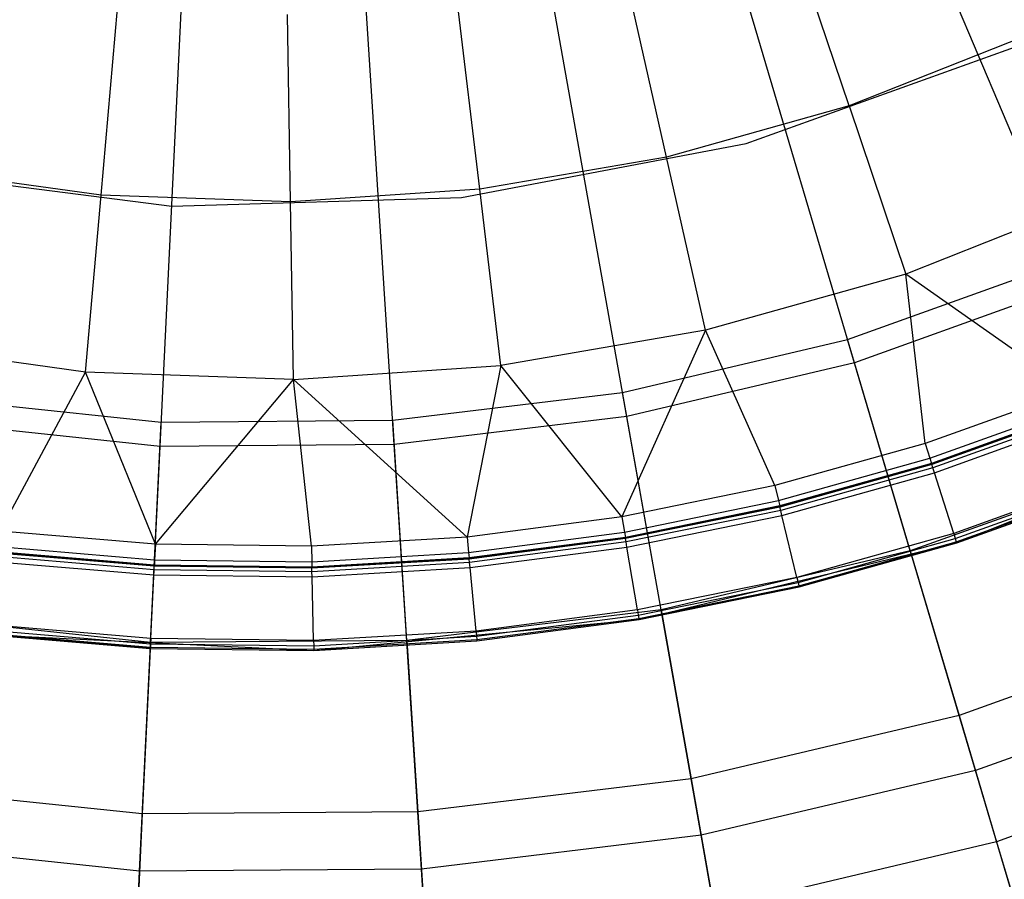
# Model space of a CAD drawing. Extents: x -91 to 91, y -91 to 262.
# Tile 159 of 256: x -1.37 to 4.21, y -14.26 to -9.39. Entities that reach past the tile are written whole.
import ezdxf

# ---------------------------------------------------------------- set-up
doc = ezdxf.new("R2010")
doc.units = 0
doc.header["$LTSCALE"] = 25.4
doc.layers.get('0').update_dxf_attribs({"linetype": 'CONTINUOUS'})

# ---------------------------------------------------------------- blocks, each defined once
blk = doc.blocks.new('ETE0_STL_1')
at = {"color": 0}
for p, q in [((4.6081, -10.8862, 241.1953), (3.6127, -8.5345, 242.0615)), ((4.6081, -10.8862, 241.1953), (3.6127, -8.5345, 242.0615)), ((3.3603, -11.3337, 241.1953), (2.6344, -8.8853, 242.0615)), ((3.3603, -11.3337, 241.1953), (2.6344, -8.8853, 242.0615)), ((3.3291, -9.8795, 144.163), (2.99, -8.8732, 143.2243)), ((3.3291, -9.8795, 144.163), (2.99, -8.8732, 143.2243)), ((2.0702, -11.6387, 241.1953), (1.623, -9.1244, 242.0615)), ((2.0702, -11.6387, 241.1953), (1.623, -9.1244, 242.0615)), ((2.2956, -10.1694, 144.163), (2.0618, -9.1336, 143.2243)), ((2.2956, -10.1694, 144.163), (2.0618, -9.1336, 143.2243)), ((0.7541, -11.7973, 241.1953), (0.5912, -9.2488, 242.0615)), ((0.7541, -11.7973, 241.1953), (0.5912, -9.2488, 242.0615)), ((-0.5716, -11.8075, 241.1953), (-0.4481, -9.2568, 242.0615)), ((-0.5716, -11.8075, 241.1953), (-0.4481, -9.2568, 242.0615)), ((1.2378, -10.3515, 144.163), (1.1117, -9.2972, 143.2243)), ((1.2378, -10.3515, 144.163), (1.1117, -9.2972, 143.2243)), ((-0.9058, -10.3858, 144.163), (-0.8135, -9.328, 143.2243)), ((-0.9058, -10.3858, 144.163), (-0.8135, -9.328, 143.2243)), ((0.1669, -10.4239, 144.163), (0.1499, -9.3622, 143.2243)), ((0.1669, -10.4239, 144.163), (0.1499, -9.3622, 143.2243)), ((4.3272, -9.4848, 144.163), (3.3291, -9.8795, 144.163)), ((4.3272, -9.4848, 144.163), (3.3291, -9.8795, 144.163)), ((2.7475, -10.0924, 158.927), (4.2925, -9.5384, 158.927)), ((2.7475, -10.0924, 158.927), (4.2925, -9.5384, 158.927)), ((2.7475, -10.0924, 165.2509), (4.2925, -9.5384, 165.2509)), ((2.7475, -10.0924, 165.2509), (4.2925, -9.5384, 165.2509)), ((3.3291, -9.8795, 144.163), (2.2956, -10.1694, 144.163)), ((3.3291, -9.8795, 144.163), (2.2956, -10.1694, 144.163)), ((3.3291, -9.8795, 144.163), (3.6501, -10.8322, 145.162)), ((3.3291, -9.8795, 144.163), (3.6501, -10.8322, 145.162)), ((1.1349, -10.398, 158.927), (2.7475, -10.0924, 158.927)), ((1.1349, -10.398, 158.927), (2.7475, -10.0924, 158.927)), ((1.1349, -10.398, 165.2509), (2.7475, -10.0924, 165.2509)), ((1.1349, -10.398, 165.2509), (2.7475, -10.0924, 165.2509)), ((2.7475, -10.0924, 158.927), (2.7475, -10.0924, 165.2509)), ((2.7475, -10.0924, 158.927), (2.7475, -10.0924, 165.2509)), ((2.2956, -10.1694, 144.163), (1.2378, -10.3515, 144.163)), ((2.2956, -10.1694, 144.163), (1.2378, -10.3515, 144.163)), ((2.517, -11.1501, 145.162), (2.2956, -10.1694, 144.163)), ((2.517, -11.1501, 145.162), (2.2956, -10.1694, 144.163)), ((-2.1338, -10.2398, 158.927), (-0.5057, -10.4475, 158.927)), ((-2.1338, -10.2398, 158.927), (-0.5057, -10.4475, 158.927)), ((-2.1338, -10.2398, 165.2509), (-0.5057, -10.4475, 165.2509)), ((-2.1338, -10.2398, 165.2509), (-0.5057, -10.4475, 165.2509)), ((-0.9058, -10.3858, 144.163), (-1.9689, -10.2377, 144.163)), ((-0.9058, -10.3858, 144.163), (-1.9689, -10.2377, 144.163)), ((1.2378, -10.3515, 144.163), (0.1669, -10.4239, 144.163)), ((1.2378, -10.3515, 144.163), (0.1669, -10.4239, 144.163)), ((1.3572, -11.3498, 145.162), (1.2378, -10.3515, 144.163)), ((1.3572, -11.3498, 145.162), (1.2378, -10.3515, 144.163)), ((-0.9932, -11.3875, 145.162), (-0.9058, -10.3858, 144.163)), ((-0.9932, -11.3875, 145.162), (-0.9058, -10.3858, 144.163)), ((0.1669, -10.4239, 144.163), (-0.9058, -10.3858, 144.163)), ((0.1669, -10.4239, 144.163), (-0.9058, -10.3858, 144.163)), ((-0.5057, -10.4475, 158.927), (1.1349, -10.398, 158.927)), ((-0.5057, -10.4475, 158.927), (1.1349, -10.398, 158.927)), ((-0.5057, -10.4475, 165.2509), (1.1349, -10.398, 165.2509)), ((-0.5057, -10.4475, 165.2509), (1.1349, -10.398, 165.2509)), ((0.183, -11.4292, 145.162), (0.1669, -10.4239, 144.163)), ((0.183, -11.4292, 145.162), (0.1669, -10.4239, 144.163)), ((1.1349, -10.398, 158.927), (1.1349, -10.398, 165.2509)), ((1.1349, -10.398, 158.927), (1.1349, -10.398, 165.2509)), ((4.7445, -10.3995, 145.162), (3.6501, -10.8322, 145.162)), ((4.7445, -10.3995, 145.162), (3.6501, -10.8322, 145.162)), ((-0.5057, -10.4475, 158.927), (-0.5057, -10.4475, 165.2509)), ((-0.5057, -10.4475, 158.927), (-0.5057, -10.4475, 165.2509)), ((3.3211, -11.2015, 165.2509), (4.5544, -10.7593, 165.2509)), ((3.3211, -11.2015, 165.2509), (4.5544, -10.7593, 165.2509)), ((3.6501, -10.8322, 145.162), (2.517, -11.1501, 145.162)), ((3.6501, -10.8322, 145.162), (2.517, -11.1501, 145.162)), ((4.591, -11.4933, 146.2177), (3.6501, -10.8322, 145.162)), ((4.591, -11.4933, 146.2177), (3.6501, -10.8322, 145.162)), ((3.7594, -11.7915, 146.2177), (3.6501, -10.8322, 145.162)), ((3.7594, -11.7915, 146.2177), (3.6501, -10.8322, 145.162)), ((4.6081, -10.8862, 241.1953), (3.3603, -11.3337, 241.1953)), ((4.6081, -10.8862, 241.1953), (3.3603, -11.3337, 241.1953)), ((2.517, -11.1501, 145.162), (1.3572, -11.3498, 145.162)), ((2.517, -11.1501, 145.162), (1.3572, -11.3498, 145.162)), ((2.517, -11.1501, 145.162), (2.043, -12.2065, 146.2177)), ((2.517, -11.1501, 145.162), (2.043, -12.2065, 146.2177)), ((2.0461, -11.5029, 165.2509), (3.3211, -11.2015, 165.2509)), ((2.0461, -11.5029, 165.2509), (3.3211, -11.2015, 165.2509)), ((2.9086, -12.0297, 146.2177), (2.517, -11.1501, 145.162)), ((2.9086, -12.0297, 146.2177), (2.517, -11.1501, 145.162)), ((3.6761, -12.3988, 165.8321), (3.3211, -11.2015, 165.2509)), ((3.6761, -12.3988, 165.8321), (3.3211, -11.2015, 165.2509)), ((-0.9932, -11.3875, 145.162), (-2.1588, -11.225, 145.162)), ((-0.9932, -11.3875, 145.162), (-2.1588, -11.225, 145.162)), ((0.183, -11.4292, 145.162), (1.3572, -11.3498, 145.162)), ((0.183, -11.4292, 145.162), (1.3572, -11.3498, 145.162)), ((1.3572, -11.3498, 145.162), (1.167, -12.3212, 146.2177)), ((1.3572, -11.3498, 145.162), (1.167, -12.3212, 146.2177)), ((2.043, -12.2065, 146.2177), (1.3572, -11.3498, 145.162)), ((2.043, -12.2065, 146.2177), (1.3572, -11.3498, 145.162)), ((3.3603, -11.3337, 241.1953), (2.0702, -11.6387, 241.1953)), ((3.3603, -11.3337, 241.1953), (2.0702, -11.6387, 241.1953)), ((4.0448, -13.6425, 240.1228), (3.3603, -11.3337, 241.1953)), ((4.0448, -13.6425, 240.1228), (3.3603, -11.3337, 241.1953)), ((-1.4787, -12.2876, 146.2177), (-0.9932, -11.3875, 145.162)), ((-1.4787, -12.2876, 146.2177), (-0.9932, -11.3875, 145.162)), ((0.183, -11.4292, 145.162), (-0.9932, -11.3875, 145.162)), ((-0.5984, -12.3618, 146.2177), (-0.9932, -11.3875, 145.162)), ((0.183, -11.4292, 145.162), (-0.9932, -11.3875, 145.162)), ((-0.5984, -12.3618, 146.2177), (-0.9932, -11.3875, 145.162)), ((-0.5984, -12.3618, 146.2177), (0.183, -11.4292, 145.162)), ((-0.5984, -12.3618, 146.2177), (0.183, -11.4292, 145.162)), ((1.167, -12.3212, 146.2177), (0.183, -11.4292, 145.162)), ((0.285, -12.373, 146.2177), (0.183, -11.4292, 145.162)), ((1.167, -12.3212, 146.2177), (0.183, -11.4292, 145.162)), ((0.285, -12.373, 146.2177), (0.183, -11.4292, 145.162)), ((-1.8679, -11.5332, 165.2509), (-0.5649, -11.6698, 165.2509)), ((-1.8679, -11.5332, 165.2509), (-0.5649, -11.6698, 165.2509)), ((0.7453, -11.6597, 165.2509), (2.0461, -11.5029, 165.2509)), ((0.7453, -11.6597, 165.2509), (2.0461, -11.5029, 165.2509)), ((2.2647, -12.7324, 165.8321), (2.0461, -11.5029, 165.2509)), ((2.2647, -12.7324, 165.8321), (2.0461, -11.5029, 165.2509)), ((4.591, -11.4933, 146.2177), (3.7594, -11.7915, 146.2177)), ((4.591, -11.4933, 146.2177), (3.7594, -11.7915, 146.2177)), ((3.786, -11.875, 146.3686), (4.6235, -11.5746, 146.3686)), ((3.786, -11.875, 146.3686), (4.6235, -11.5746, 146.3686)), ((2.0702, -11.6387, 241.1953), (0.7541, -11.7973, 241.1953)), ((2.0702, -11.6387, 241.1953), (0.7541, -11.7973, 241.1953)), ((2.4919, -14.0096, 240.1228), (2.0702, -11.6387, 241.1953)), ((2.4919, -14.0096, 240.1228), (2.0702, -11.6387, 241.1953)), ((3.7952, -11.904, 146.5403), (4.6348, -11.6029, 146.5403)), ((4.6348, -11.6029, 164.7437), (3.7952, -11.904, 164.7437)), ((4.6348, -11.6029, 164.7437), (3.7952, -11.904, 164.7437)), ((3.7952, -11.904, 146.5403), (4.6348, -11.6029, 146.5403)), ((4.6373, -11.6092, 164.7799), (3.7973, -11.9104, 164.7799)), ((4.6373, -11.6092, 164.7799), (3.7973, -11.9104, 164.7799)), ((4.6445, -11.6272, 164.8111), (3.8032, -11.9289, 164.8111)), ((4.6445, -11.6272, 164.8111), (3.8032, -11.9289, 164.8111)), ((-0.5716, -11.8075, 241.1953), (-1.89, -11.6693, 241.1953)), ((-0.5716, -11.8075, 241.1953), (-1.89, -11.6693, 241.1953)), ((-0.6253, -12.9171, 165.8321), (-0.5649, -11.6698, 165.2509)), ((-0.6253, -12.9171, 165.8321), (-0.5649, -11.6698, 165.2509)), ((-0.5649, -11.6698, 165.2509), (0.7453, -11.6597, 165.2509)), ((-0.5649, -11.6698, 165.2509), (0.7453, -11.6597, 165.2509)), ((0.8249, -12.9059, 165.8321), (0.7453, -11.6597, 165.2509)), ((0.8249, -12.9059, 165.8321), (0.7453, -11.6597, 165.2509)), ((3.8121, -11.9569, 164.8333), (4.6554, -11.6545, 164.8333)), ((3.8121, -11.9569, 164.8333), (4.6554, -11.6545, 164.8333)), ((3.9386, -12.3536, 165.2509), (5.6566, -11.6674, 165.2509)), ((3.9386, -12.3536, 165.2509), (5.6566, -11.6674, 165.2509)), ((-0.688, -14.2128, 240.1228), (-0.5716, -11.8075, 241.1953)), ((-0.688, -14.2128, 240.1228), (-0.5716, -11.8075, 241.1953)), ((0.7541, -11.7973, 241.1953), (-0.5716, -11.8075, 241.1953)), ((0.7541, -11.7973, 241.1953), (-0.5716, -11.8075, 241.1953)), ((0.9077, -14.2005, 240.1228), (0.7541, -11.7973, 241.1953)), ((0.9077, -14.2005, 240.1228), (0.7541, -11.7973, 241.1953)), ((3.7594, -11.7915, 146.2177), (2.9086, -12.0297, 146.2177)), ((3.7594, -11.7915, 146.2177), (2.9086, -12.0297, 146.2177)), ((3.7594, -11.7915, 146.2177), (3.786, -11.875, 146.3686)), ((3.7594, -11.7915, 146.2177), (3.786, -11.875, 146.3686)), ((2.9292, -12.1148, 146.3686), (3.786, -11.875, 146.3686)), ((2.9292, -12.1148, 146.3686), (3.786, -11.875, 146.3686)), ((2.9363, -12.1444, 146.5403), (3.7952, -11.904, 146.5403)), ((3.7952, -11.904, 164.7437), (2.9363, -12.1444, 164.7437)), ((3.7952, -11.904, 164.7437), (2.9363, -12.1444, 164.7437)), ((2.9363, -12.1444, 146.5403), (3.7952, -11.904, 146.5403)), ((3.7973, -11.9104, 164.7799), (2.9379, -12.151, 164.7799)), ((3.7973, -11.9104, 164.7799), (2.9379, -12.151, 164.7799)), ((3.8032, -11.9289, 164.8111), (2.9425, -12.1698, 164.8111)), ((3.8032, -11.9289, 164.8111), (2.9425, -12.1698, 164.8111)), ((5.0412, -11.9092, 165.8321), (3.6761, -12.3988, 165.8321)), ((5.0412, -11.9092, 165.8321), (3.6761, -12.3988, 165.8321)), ((3.786, -11.875, 146.3686), (3.7952, -11.904, 146.5403)), ((3.786, -11.875, 146.3686), (3.7952, -11.904, 146.5403)), ((3.7952, -11.904, 146.5403), (3.7952, -11.904, 164.7437)), ((3.7952, -11.904, 146.5403), (3.7952, -11.904, 164.7437)), ((3.7973, -11.9104, 164.7799), (3.7952, -11.904, 164.7437)), ((3.7973, -11.9104, 164.7799), (3.7952, -11.904, 164.7437)), ((3.8032, -11.9289, 164.8111), (3.7973, -11.9104, 164.7799)), ((3.8032, -11.9289, 164.8111), (3.7973, -11.9104, 164.7799)), ((3.8121, -11.9569, 164.8333), (3.8032, -11.9289, 164.8111)), ((3.8121, -11.9569, 164.8333), (3.8032, -11.9289, 164.8111)), ((2.9494, -12.1984, 164.8333), (3.8121, -11.9569, 164.8333)), ((2.9494, -12.1984, 164.8333), (3.8121, -11.9569, 164.8333)), ((3.9217, -12.3006, 165.0121), (3.8121, -11.9569, 164.8333)), ((3.9217, -12.3006, 165.0121), (3.8121, -11.9569, 164.8333)), ((2.9086, -12.0297, 146.2177), (2.043, -12.2065, 146.2177)), ((2.9086, -12.0297, 146.2177), (2.043, -12.2065, 146.2177)), ((2.9086, -12.0297, 146.2177), (2.9292, -12.1148, 146.3686)), ((2.9086, -12.0297, 146.2177), (2.9292, -12.1148, 146.3686)), ((4.7892, -11.9895, 165.0121), (3.9217, -12.3006, 165.0121)), ((4.7892, -11.9895, 165.0121), (3.9217, -12.3006, 165.0121)), ((3.9306, -12.3287, 165.0342), (4.8001, -12.0168, 165.0342)), ((3.9306, -12.3287, 165.0342), (4.8001, -12.0168, 165.0342)), ((3.9365, -12.3472, 165.0655), (4.8073, -12.0349, 165.0655)), ((3.9365, -12.3472, 165.0655), (4.8073, -12.0349, 165.0655)), ((3.9386, -12.3536, 165.2509), (4.8098, -12.0412, 165.1017)), ((3.9386, -12.3536, 165.1017), (4.8098, -12.0412, 165.1017)), ((3.9386, -12.3536, 165.2509), (4.8098, -12.0412, 165.1017)), ((3.9386, -12.3536, 165.1017), (4.8098, -12.0412, 165.1017)), ((2.0574, -12.2929, 146.3686), (2.9292, -12.1148, 146.3686)), ((2.0574, -12.2929, 146.3686), (2.9292, -12.1148, 146.3686)), ((2.0625, -12.3229, 146.5403), (2.9363, -12.1444, 146.5403)), ((2.9363, -12.1444, 164.7437), (2.0625, -12.3229, 164.7437)), ((2.9363, -12.1444, 164.7437), (2.0625, -12.3229, 164.7437)), ((2.0625, -12.3229, 146.5403), (2.9363, -12.1444, 146.5403)), ((2.9379, -12.151, 164.7799), (2.0636, -12.3296, 164.7799)), ((2.9379, -12.151, 164.7799), (2.0636, -12.3296, 164.7799)), ((2.9292, -12.1148, 146.3686), (2.9363, -12.1444, 146.5403)), ((2.9292, -12.1148, 146.3686), (2.9363, -12.1444, 146.5403)), ((2.9363, -12.1444, 146.5403), (2.9363, -12.1444, 164.7437)), ((2.9363, -12.1444, 146.5403), (2.9363, -12.1444, 164.7437)), ((2.9379, -12.151, 164.7799), (2.9363, -12.1444, 164.7437)), ((2.9379, -12.151, 164.7799), (2.9363, -12.1444, 164.7437)), ((2.9425, -12.1698, 164.8111), (2.9379, -12.151, 164.7799)), ((2.9425, -12.1698, 164.8111), (2.9379, -12.151, 164.7799)), ((2.043, -12.2065, 146.2177), (1.167, -12.3212, 146.2177)), ((2.043, -12.2065, 146.2177), (1.167, -12.3212, 146.2177)), ((2.043, -12.2065, 146.2177), (2.0574, -12.2929, 146.3686)), ((2.043, -12.2065, 146.2177), (2.0574, -12.2929, 146.3686)), ((2.9425, -12.1698, 164.8111), (2.0668, -12.3487, 164.8111)), ((2.9425, -12.1698, 164.8111), (2.0668, -12.3487, 164.8111)), ((2.0716, -12.3777, 164.8333), (2.9494, -12.1984, 164.8333)), ((2.0716, -12.3777, 164.8333), (2.9494, -12.1984, 164.8333)), ((2.9494, -12.1984, 164.8333), (2.9425, -12.1698, 164.8111)), ((2.9494, -12.1984, 164.8333), (2.9425, -12.1698, 164.8111)), ((3.0342, -12.5491, 165.0121), (2.9494, -12.1984, 164.8333)), ((3.0342, -12.5491, 165.0121), (2.9494, -12.1984, 164.8333)), ((-0.5984, -12.3618, 146.2177), (-1.4787, -12.2876, 146.2177)), ((-0.5984, -12.3618, 146.2177), (-1.4787, -12.2876, 146.2177)), ((1.1752, -12.4084, 146.3686), (2.0574, -12.2929, 146.3686)), ((1.1752, -12.4084, 146.3686), (2.0574, -12.2929, 146.3686)), ((2.0574, -12.2929, 146.3686), (2.0625, -12.3229, 146.5403)), ((2.0574, -12.2929, 146.3686), (2.0625, -12.3229, 146.5403)), ((3.9217, -12.3006, 165.0121), (3.0342, -12.5491, 165.0121)), ((3.9217, -12.3006, 165.0121), (3.0342, -12.5491, 165.0121)), ((3.9217, -12.3006, 165.0121), (3.9306, -12.3287, 165.0342)), ((3.9217, -12.3006, 165.0121), (3.9306, -12.3287, 165.0342)), ((-1.4892, -12.3746, 146.3686), (-0.6026, -12.4493, 146.3686)), ((-1.4892, -12.3746, 146.3686), (-0.6026, -12.4493, 146.3686)), ((-0.5984, -12.3618, 146.2177), (-0.6026, -12.4493, 146.3686)), ((-0.5984, -12.3618, 146.2177), (-0.6026, -12.4493, 146.3686)), ((0.285, -12.373, 146.2177), (-0.5984, -12.3618, 146.2177)), ((0.285, -12.373, 146.2177), (-0.5984, -12.3618, 146.2177)), ((1.167, -12.3212, 146.2177), (0.285, -12.373, 146.2177)), ((1.167, -12.3212, 146.2177), (0.285, -12.373, 146.2177)), ((0.285, -12.373, 146.2177), (0.287, -12.4606, 146.3686)), ((0.285, -12.373, 146.2177), (0.287, -12.4606, 146.3686)), ((1.167, -12.3212, 146.2177), (1.1752, -12.4084, 146.3686)), ((1.167, -12.3212, 146.2177), (1.1752, -12.4084, 146.3686)), ((1.1781, -12.4386, 146.5403), (2.0625, -12.3229, 146.5403)), ((2.0625, -12.3229, 164.7437), (1.1781, -12.4386, 164.7437)), ((2.0625, -12.3229, 164.7437), (1.1781, -12.4386, 164.7437)), ((1.1781, -12.4386, 146.5403), (2.0625, -12.3229, 146.5403)), ((2.0636, -12.3296, 164.7799), (1.1787, -12.4454, 164.7799)), ((2.0636, -12.3296, 164.7799), (1.1787, -12.4454, 164.7799)), ((2.0668, -12.3487, 164.8111), (1.1806, -12.4647, 164.8111)), ((2.0668, -12.3487, 164.8111), (1.1806, -12.4647, 164.8111)), ((2.0625, -12.3229, 146.5403), (2.0625, -12.3229, 164.7437)), ((2.0625, -12.3229, 146.5403), (2.0625, -12.3229, 164.7437)), ((2.0636, -12.3296, 164.7799), (2.0625, -12.3229, 164.7437)), ((2.0636, -12.3296, 164.7799), (2.0625, -12.3229, 164.7437)), ((2.0668, -12.3487, 164.8111), (2.0636, -12.3296, 164.7799)), ((2.0668, -12.3487, 164.8111), (2.0636, -12.3296, 164.7799)), ((2.0716, -12.3777, 164.8333), (2.0668, -12.3487, 164.8111)), ((2.0716, -12.3777, 164.8333), (2.0668, -12.3487, 164.8111)), ((2.1404, -12.7884, 165.2509), (3.9386, -12.3536, 165.2509)), ((2.1404, -12.7884, 165.2509), (3.9386, -12.3536, 165.2509)), ((3.0411, -12.5777, 165.0342), (3.9306, -12.3287, 165.0342)), ((3.0411, -12.5777, 165.0342), (3.9306, -12.3287, 165.0342)), ((3.0456, -12.5965, 165.0655), (3.9365, -12.3472, 165.0655)), ((3.0456, -12.5965, 165.0655), (3.9365, -12.3472, 165.0655)), ((3.0472, -12.6031, 165.1017), (3.9386, -12.3536, 165.2509)), ((3.0472, -12.6031, 165.1017), (3.9386, -12.3536, 165.2509)), ((3.0472, -12.6031, 165.1017), (3.9386, -12.3536, 165.1017)), ((3.0472, -12.6031, 165.1017), (3.9386, -12.3536, 165.1017)), ((3.9306, -12.3287, 165.0342), (3.9365, -12.3472, 165.0655)), ((3.9306, -12.3287, 165.0342), (3.9365, -12.3472, 165.0655)), ((3.9365, -12.3472, 165.0655), (3.9386, -12.3536, 165.1017)), ((3.9365, -12.3472, 165.0655), (3.9386, -12.3536, 165.1017)), ((3.9386, -12.3536, 165.1017), (3.9386, -12.3536, 165.2509)), ((3.9386, -12.3536, 165.1017), (3.9386, -12.3536, 165.2509)), ((-0.6054, -12.5058, 164.8111), (-1.496, -12.4308, 164.8111)), ((-0.6054, -12.5058, 164.8111), (-1.496, -12.4308, 164.8111)), ((-0.6044, -12.4865, 164.7799), (-1.4937, -12.4115, 164.7799)), ((-0.6044, -12.4865, 164.7799), (-1.4937, -12.4115, 164.7799)), ((-1.4928, -12.4048, 146.5403), (-0.6041, -12.4797, 146.5403)), ((-0.6041, -12.4797, 164.7437), (-1.4928, -12.4048, 164.7437)), ((-0.6041, -12.4797, 164.7437), (-1.4928, -12.4048, 164.7437)), ((-1.4928, -12.4048, 146.5403), (-0.6041, -12.4797, 146.5403)), ((0.287, -12.4606, 146.3686), (1.1752, -12.4084, 146.3686)), ((0.287, -12.4606, 146.3686), (1.1752, -12.4084, 146.3686)), ((1.1752, -12.4084, 146.3686), (1.1781, -12.4386, 146.5403)), ((1.1752, -12.4084, 146.3686), (1.1781, -12.4386, 146.5403)), ((1.1833, -12.494, 164.8333), (2.0716, -12.3777, 164.8333)), ((1.1833, -12.494, 164.8333), (2.0716, -12.3777, 164.8333)), ((2.1312, -12.7336, 165.0121), (2.0716, -12.3777, 164.8333)), ((2.1312, -12.7336, 165.0121), (2.0716, -12.3777, 164.8333)), ((3.6761, -12.3988, 165.8321), (2.2647, -12.7324, 165.8321)), ((3.6761, -12.3988, 165.8321), (2.2647, -12.7324, 165.8321)), ((3.6761, -12.3988, 165.8321), (3.9525, -13.331, 166.5557)), ((3.6761, -12.3988, 165.8321), (3.9525, -13.331, 166.5557)), ((-1.4995, -12.46, 164.8333), (-0.6068, -12.5352, 164.8333)), ((-1.4995, -12.46, 164.8333), (-0.6068, -12.5352, 164.8333)), ((-0.6054, -12.5058, 164.8111), (-0.6044, -12.4865, 164.7799)), ((-0.6054, -12.5058, 164.8111), (-0.6044, -12.4865, 164.7799)), ((-0.6044, -12.4865, 164.7799), (-0.6041, -12.4797, 164.7437)), ((-0.6044, -12.4865, 164.7799), (-0.6041, -12.4797, 164.7437)), ((0.2879, -12.4978, 164.7799), (-0.6044, -12.4865, 164.7799)), ((0.2879, -12.4978, 164.7799), (-0.6044, -12.4865, 164.7799)), ((-0.6026, -12.4493, 146.3686), (-0.6041, -12.4797, 146.5403)), ((-0.6026, -12.4493, 146.3686), (-0.6041, -12.4797, 146.5403)), ((-0.6041, -12.4797, 146.5403), (-0.6041, -12.4797, 164.7437)), ((-0.6041, -12.4797, 146.5403), (-0.6041, -12.4797, 164.7437)), ((-0.6041, -12.4797, 146.5403), (0.2877, -12.491, 146.5403)), ((0.2877, -12.491, 164.7437), (-0.6041, -12.4797, 164.7437)), ((0.2877, -12.491, 164.7437), (-0.6041, -12.4797, 164.7437)), ((-0.6041, -12.4797, 146.5403), (0.2877, -12.491, 146.5403)), ((-0.6026, -12.4493, 146.3686), (0.287, -12.4606, 146.3686)), ((-0.6026, -12.4493, 146.3686), (0.287, -12.4606, 146.3686)), ((0.287, -12.4606, 146.3686), (0.2877, -12.491, 146.5403)), ((0.287, -12.4606, 146.3686), (0.2877, -12.491, 146.5403)), ((0.2877, -12.491, 146.5403), (1.1781, -12.4386, 146.5403)), ((1.1781, -12.4386, 164.7437), (0.2877, -12.491, 164.7437)), ((1.1781, -12.4386, 164.7437), (0.2877, -12.491, 164.7437)), ((0.2877, -12.491, 146.5403), (1.1781, -12.4386, 146.5403)), ((1.1787, -12.4454, 164.7799), (0.2879, -12.4978, 164.7799)), ((1.1787, -12.4454, 164.7799), (0.2879, -12.4978, 164.7799)), ((1.1806, -12.4647, 164.8111), (0.2883, -12.5172, 164.8111)), ((1.1806, -12.4647, 164.8111), (0.2883, -12.5172, 164.8111)), ((1.1781, -12.4386, 146.5403), (1.1781, -12.4386, 164.7437)), ((1.1781, -12.4386, 146.5403), (1.1781, -12.4386, 164.7437)), ((1.1787, -12.4454, 164.7799), (1.1781, -12.4386, 164.7437)), ((1.1787, -12.4454, 164.7799), (1.1781, -12.4386, 164.7437)), ((1.1806, -12.4647, 164.8111), (1.1787, -12.4454, 164.7799)), ((1.1806, -12.4647, 164.8111), (1.1787, -12.4454, 164.7799)), ((1.1833, -12.494, 164.8333), (1.1806, -12.4647, 164.8111)), ((1.1833, -12.494, 164.8333), (1.1806, -12.4647, 164.8111)), ((-0.6242, -12.8956, 165.0121), (-0.6068, -12.5352, 164.8333)), ((-0.6242, -12.8956, 165.0121), (-0.6068, -12.5352, 164.8333)), ((-0.6068, -12.5352, 164.8333), (-0.6054, -12.5058, 164.8111)), ((-0.6068, -12.5352, 164.8333), (-0.6054, -12.5058, 164.8111)), ((-0.6068, -12.5352, 164.8333), (0.289, -12.5466, 164.8333)), ((-0.6068, -12.5352, 164.8333), (0.289, -12.5466, 164.8333)), ((0.2883, -12.5172, 164.8111), (-0.6054, -12.5058, 164.8111)), ((0.2883, -12.5172, 164.8111), (-0.6054, -12.5058, 164.8111)), ((0.2877, -12.491, 146.5403), (0.2877, -12.491, 164.7437)), ((0.2877, -12.491, 146.5403), (0.2877, -12.491, 164.7437)), ((0.2879, -12.4978, 164.7799), (0.2877, -12.491, 164.7437)), ((0.2879, -12.4978, 164.7799), (0.2877, -12.491, 164.7437)), ((0.2883, -12.5172, 164.8111), (0.2879, -12.4978, 164.7799)), ((0.2883, -12.5172, 164.8111), (0.2879, -12.4978, 164.7799)), ((0.289, -12.5466, 164.8333), (0.2883, -12.5172, 164.8111)), ((0.289, -12.5466, 164.8333), (0.2883, -12.5172, 164.8111)), ((0.289, -12.5466, 164.8333), (1.1833, -12.494, 164.8333)), ((0.289, -12.5466, 164.8333), (1.1833, -12.494, 164.8333)), ((1.2174, -12.8531, 165.0121), (1.1833, -12.494, 164.8333)), ((1.2174, -12.8531, 165.0121), (1.1833, -12.494, 164.8333)), ((0.2973, -12.9072, 165.0121), (0.289, -12.5466, 164.8333)), ((0.2973, -12.9072, 165.0121), (0.289, -12.5466, 164.8333)), ((3.0342, -12.5491, 165.0121), (2.1312, -12.7336, 165.0121)), ((3.0342, -12.5491, 165.0121), (2.1312, -12.7336, 165.0121)), ((2.136, -12.7626, 165.0342), (3.0411, -12.5777, 165.0342)), ((2.136, -12.7626, 165.0342), (3.0411, -12.5777, 165.0342)), ((2.1392, -12.7817, 165.0655), (3.0456, -12.5965, 165.0655)), ((2.1392, -12.7817, 165.0655), (3.0456, -12.5965, 165.0655)), ((3.0342, -12.5491, 165.0121), (3.0411, -12.5777, 165.0342)), ((3.0342, -12.5491, 165.0121), (3.0411, -12.5777, 165.0342)), ((3.0411, -12.5777, 165.0342), (3.0456, -12.5965, 165.0655)), ((3.0411, -12.5777, 165.0342), (3.0456, -12.5965, 165.0655)), ((3.0456, -12.5965, 165.0655), (3.0472, -12.6031, 165.1017)), ((3.0456, -12.5965, 165.0655), (3.0472, -12.6031, 165.1017)), ((2.1404, -12.7884, 165.1017), (3.0472, -12.6031, 165.1017)), ((3.0472, -12.6031, 165.1017), (2.1404, -12.7884, 165.2509)), ((3.0472, -12.6031, 165.1017), (2.1404, -12.7884, 165.2509)), ((2.1404, -12.7884, 165.1017), (3.0472, -12.6031, 165.1017)), ((-0.6253, -12.9171, 165.8321), (-2.0676, -12.7659, 165.8321)), ((-0.6253, -12.9171, 165.8321), (-2.0676, -12.7659, 165.8321)), ((2.2647, -12.7324, 165.8321), (0.8249, -12.9059, 165.8321)), ((2.2647, -12.7324, 165.8321), (0.8249, -12.9059, 165.8321)), ((2.1312, -12.7336, 165.0121), (1.2174, -12.8531, 165.0121)), ((2.1312, -12.7336, 165.0121), (1.2174, -12.8531, 165.0121)), ((1.2201, -12.8824, 165.0342), (2.136, -12.7626, 165.0342)), ((1.2201, -12.8824, 165.0342), (2.136, -12.7626, 165.0342)), ((2.1312, -12.7336, 165.0121), (2.136, -12.7626, 165.0342)), ((2.1312, -12.7336, 165.0121), (2.136, -12.7626, 165.0342)), ((2.136, -12.7626, 165.0342), (2.1392, -12.7817, 165.0655)), ((2.136, -12.7626, 165.0342), (2.1392, -12.7817, 165.0655)), ((2.2647, -12.7324, 165.8321), (2.435, -13.6897, 166.5557)), ((2.2647, -12.7324, 165.8321), (2.435, -13.6897, 166.5557)), ((-0.6242, -12.8956, 165.0121), (-1.5426, -12.8182, 165.0121)), ((-0.6242, -12.8956, 165.0121), (-1.5426, -12.8182, 165.0121)), ((0.2986, -12.9628, 165.2509), (2.1404, -12.7884, 165.2509)), ((0.2986, -12.9628, 165.2509), (2.1404, -12.7884, 165.2509)), ((1.222, -12.9017, 165.0655), (2.1392, -12.7817, 165.0655)), ((1.222, -12.9017, 165.0655), (2.1392, -12.7817, 165.0655)), ((1.2226, -12.9085, 165.1017), (2.1404, -12.7884, 165.2509)), ((1.2226, -12.9085, 165.1017), (2.1404, -12.7884, 165.1017)), ((1.2226, -12.9085, 165.1017), (2.1404, -12.7884, 165.2509)), ((1.2226, -12.9085, 165.1017), (2.1404, -12.7884, 165.1017)), ((2.1392, -12.7817, 165.0655), (2.1404, -12.7884, 165.1017)), ((2.1392, -12.7817, 165.0655), (2.1404, -12.7884, 165.1017)), ((2.1404, -12.7884, 165.1017), (2.1404, -12.7884, 165.2509)), ((2.1404, -12.7884, 165.1017), (2.1404, -12.7884, 165.2509)), ((5.4202, -12.8047, 166.5557), (3.9525, -13.331, 166.5557)), ((5.4202, -12.8047, 166.5557), (3.9525, -13.331, 166.5557)), ((-1.5492, -12.8734, 165.2509), (0.2986, -12.9628, 165.2509)), ((-1.5492, -12.8734, 165.1017), (-0.6269, -12.9511, 165.1017)), ((-0.6269, -12.9511, 165.1017), (-1.5492, -12.8734, 165.2509)), ((-0.6269, -12.9511, 165.1017), (-1.5492, -12.8734, 165.2509)), ((-1.5492, -12.8734, 165.2509), (0.2986, -12.9628, 165.2509)), ((-1.5492, -12.8734, 165.1017), (-0.6269, -12.9511, 165.1017)), ((-1.5484, -12.8666, 165.0655), (-0.6266, -12.9443, 165.0655)), ((-1.5484, -12.8666, 165.0655), (-0.6266, -12.9443, 165.0655)), ((-1.5461, -12.8474, 165.0342), (-0.6256, -12.9249, 165.0342)), ((-1.5461, -12.8474, 165.0342), (-0.6256, -12.9249, 165.0342)), ((1.2174, -12.8531, 165.0121), (0.2973, -12.9072, 165.0121)), ((1.2174, -12.8531, 165.0121), (0.2973, -12.9072, 165.0121)), ((1.2174, -12.8531, 165.0121), (1.2201, -12.8824, 165.0342)), ((1.2174, -12.8531, 165.0121), (1.2201, -12.8824, 165.0342)), ((-0.6253, -12.9171, 165.8321), (-0.6723, -13.8884, 166.5557)), ((-0.6253, -12.9171, 165.8321), (-0.6723, -13.8884, 166.5557)), ((-0.6256, -12.9249, 165.0342), (-0.6266, -12.9443, 165.0655)), ((-0.6256, -12.9249, 165.0342), (-0.6266, -12.9443, 165.0655)), ((-0.6242, -12.8956, 165.0121), (-0.6256, -12.9249, 165.0342)), ((-0.6242, -12.8956, 165.0121), (-0.6256, -12.9249, 165.0342)), ((-0.6256, -12.9249, 165.0342), (0.298, -12.9366, 165.0342)), ((-0.6256, -12.9249, 165.0342), (0.298, -12.9366, 165.0342)), ((0.8249, -12.9059, 165.8321), (-0.6253, -12.9171, 165.8321)), ((0.8249, -12.9059, 165.8321), (-0.6253, -12.9171, 165.8321)), ((0.2973, -12.9072, 165.0121), (-0.6242, -12.8956, 165.0121)), ((0.2973, -12.9072, 165.0121), (-0.6242, -12.8956, 165.0121)), ((0.2973, -12.9072, 165.0121), (0.298, -12.9366, 165.0342)), ((0.2973, -12.9072, 165.0121), (0.298, -12.9366, 165.0342)), ((0.298, -12.9366, 165.0342), (1.2201, -12.8824, 165.0342)), ((0.298, -12.9366, 165.0342), (1.2201, -12.8824, 165.0342)), ((0.2984, -12.956, 165.0655), (1.222, -12.9017, 165.0655)), ((0.2984, -12.956, 165.0655), (1.222, -12.9017, 165.0655)), ((0.2986, -12.9628, 165.2509), (1.2226, -12.9085, 165.1017)), ((0.2986, -12.9628, 165.1017), (1.2226, -12.9085, 165.1017)), ((0.2986, -12.9628, 165.2509), (1.2226, -12.9085, 165.1017)), ((0.2986, -12.9628, 165.1017), (1.2226, -12.9085, 165.1017)), ((0.8249, -12.9059, 165.8321), (0.8869, -13.8763, 166.5557)), ((0.8249, -12.9059, 165.8321), (0.8869, -13.8763, 166.5557)), ((1.2201, -12.8824, 165.0342), (1.222, -12.9017, 165.0655)), ((1.2201, -12.8824, 165.0342), (1.222, -12.9017, 165.0655)), ((1.222, -12.9017, 165.0655), (1.2226, -12.9085, 165.1017)), ((1.222, -12.9017, 165.0655), (1.2226, -12.9085, 165.1017)), ((-0.6266, -12.9443, 165.0655), (-0.6269, -12.9511, 165.1017)), ((-0.6266, -12.9443, 165.0655), (-0.6269, -12.9511, 165.1017)), ((-0.6269, -12.9511, 165.1017), (0.2986, -12.9628, 165.2509)), ((-0.6269, -12.9511, 165.1017), (0.2986, -12.9628, 165.2509)), ((-0.6269, -12.9511, 165.1017), (0.2986, -12.9628, 165.1017)), ((-0.6269, -12.9511, 165.1017), (0.2986, -12.9628, 165.1017)), ((-0.6266, -12.9443, 165.0655), (0.2984, -12.956, 165.0655)), ((-0.6266, -12.9443, 165.0655), (0.2984, -12.956, 165.0655)), ((0.298, -12.9366, 165.0342), (0.2984, -12.956, 165.0655)), ((0.298, -12.9366, 165.0342), (0.2984, -12.956, 165.0655)), ((0.2984, -12.956, 165.0655), (0.2986, -12.9628, 165.1017)), ((0.2984, -12.956, 165.0655), (0.2986, -12.9628, 165.1017)), ((0.2986, -12.9628, 165.1017), (0.2986, -12.9628, 165.2509)), ((0.2986, -12.9628, 165.1017), (0.2986, -12.9628, 165.2509)), ((5.5469, -13.1038, 240.1228), (4.0448, -13.6425, 240.1228)), ((5.5469, -13.1038, 240.1228), (4.0448, -13.6425, 240.1228)), ((3.9525, -13.331, 166.5557), (2.435, -13.6897, 166.5557)), ((3.9525, -13.331, 166.5557), (2.435, -13.6897, 166.5557)), ((3.9525, -13.331, 166.5557), (4.1645, -14.0461, 167.4047)), ((3.9525, -13.331, 166.5557), (4.1645, -14.0461, 167.4047)), ((5.711, -13.4915, 167.4047), (4.1645, -14.0461, 167.4047)), ((5.711, -13.4915, 167.4047), (4.1645, -14.0461, 167.4047)), ((4.0448, -13.6425, 240.1228), (2.4919, -14.0096, 240.1228)), ((4.0448, -13.6425, 240.1228), (2.4919, -14.0096, 240.1228)), ((4.6865, -15.8069, 238.8525), (4.0448, -13.6425, 240.1228)), ((4.6865, -15.8069, 238.8525), (4.0448, -13.6425, 240.1228)), ((2.435, -13.6897, 166.5557), (0.8869, -13.8763, 166.5557)), ((2.435, -13.6897, 166.5557), (0.8869, -13.8763, 166.5557)), ((2.435, -13.6897, 166.5557), (2.5656, -14.4241, 167.4047)), ((2.435, -13.6897, 166.5557), (2.5656, -14.4241, 167.4047)), ((-0.6723, -13.8884, 166.5557), (-2.2231, -13.7258, 166.5557)), ((-0.6723, -13.8884, 166.5557), (-2.2231, -13.7258, 166.5557)), ((0.8869, -13.8763, 166.5557), (-0.6723, -13.8884, 166.5557)), ((0.8869, -13.8763, 166.5557), (-0.6723, -13.8884, 166.5557)), ((0.8869, -13.8763, 166.5557), (0.9345, -14.6207, 167.4047)), ((0.8869, -13.8763, 166.5557), (0.9345, -14.6207, 167.4047)), ((-0.6723, -13.8884, 166.5557), (-0.7083, -14.6334, 167.4047)), ((-0.6723, -13.8884, 166.5557), (-0.7083, -14.6334, 167.4047)), ((-0.688, -14.2128, 240.1228), (-2.275, -14.0464, 240.1228)), ((-0.688, -14.2128, 240.1228), (-2.275, -14.0464, 240.1228)), ((2.4919, -14.0096, 240.1228), (0.9077, -14.2005, 240.1228)), ((2.4919, -14.0096, 240.1228), (0.9077, -14.2005, 240.1228)), ((2.8873, -16.2322, 238.8525), (2.4919, -14.0096, 240.1228)), ((2.8873, -16.2322, 238.8525), (2.4919, -14.0096, 240.1228)), ((4.1645, -14.0461, 167.4047), (2.5656, -14.4241, 167.4047)), ((4.1645, -14.0461, 167.4047), (2.5656, -14.4241, 167.4047)), ((4.1645, -14.0461, 167.4047), (4.3359, -14.6243, 168.4708)), ((4.1645, -14.0461, 167.4047), (4.3359, -14.6243, 168.4708)), ((-0.7971, -16.4677, 238.8525), (-0.688, -14.2128, 240.1228)), ((-0.7971, -16.4677, 238.8525), (-0.688, -14.2128, 240.1228)), ((0.9077, -14.2005, 240.1228), (-0.688, -14.2128, 240.1228)), ((0.9077, -14.2005, 240.1228), (-0.688, -14.2128, 240.1228)), ((1.0517, -16.4534, 238.8525), (0.9077, -14.2005, 240.1228)), ((1.0517, -16.4534, 238.8525), (0.9077, -14.2005, 240.1228))]:
    blk.add_line(p, q, dxfattribs=at)

msp = doc.modelspace()

# ---------------------------------------------------------------- block references
at = {"color": 253}
msp.add_blockref('ETE0_STL_1', (0, 0), dxfattribs=at)

doc.saveas('drawing.dxf')
